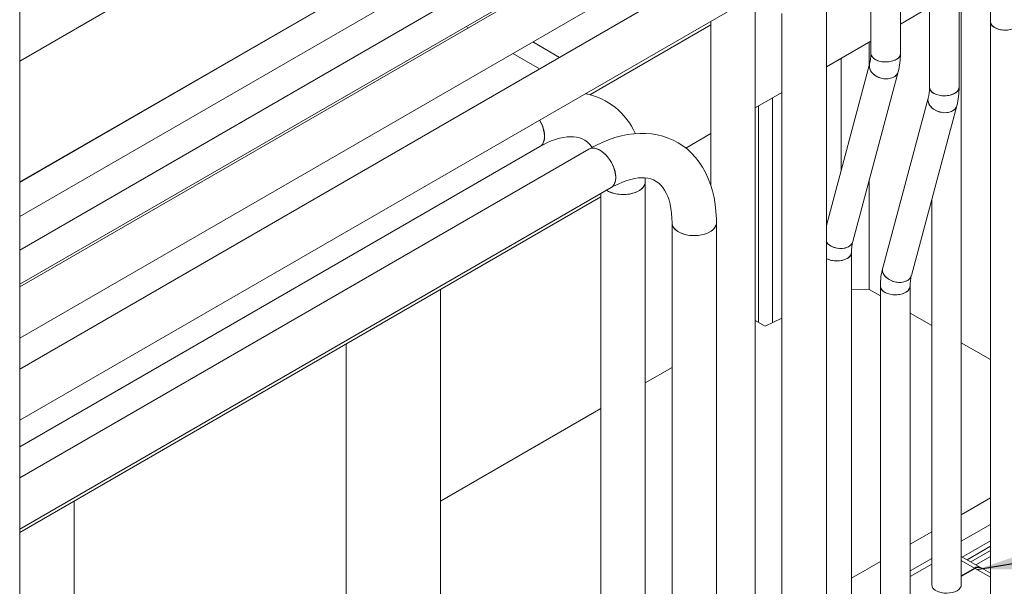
# Model space of a CAD drawing. Header units: millimetres. Extents: x 450 to 25135, y 150 to 17673.
# Tile 43 of 256: x 2695 to 4358, y 5273 to 6230. Entities that reach past the tile are written whole.
import ezdxf

# ---------------------------------------------------------------- set-up
doc = ezdxf.new("R2010")
doc.units = ezdxf.units.MM
doc.linetypes.add('SLD-Continua', pattern=[0])
doc.layers.add('COTAS', color=1, linetype='SLD-Continua')
doc.layers.add('OCULTA', color=8, linetype='SLD-Continua')
doc.styles.get("Standard").update_dxf_attribs({"font": 'ARIALN.TTF'})
doc.dimstyles.new('SLDDIMSTYLE0', dxfattribs={"dimtxt": 0.18, "dimasz": 105, "dimexe": 0, "dimexo": 0.0625, "dimgap": 0, "dimtad": 0, "dimtih": 1, "dimtoh": 1, "dimdec": 0, "dimrnd": 1e-09, "dimzin": 0, "dimdsep": 46, "dimtxsty": 'Standard', "dimsah": 1, "dimcen": 0.09, "dimadec": 0, "dimazin": 0, "dimtfac": 105, "dimtdec": 0, "dimtofl": 0, "dimtmove": 0, "dimatfit": 3, "dimfxl": 1, "dimfrac": 2, "dimtolj": 1, "dimtzin": 0, "dimarcsym": 0})

msp = doc.modelspace()

# ---------------------------------------------------------------- linework, layer by layer
at = {"color": 7, "linetype": 'SLD-Continua', "lineweight": 18, "ltscale": 30}
for p, q in [((3991.4, 6704), (2695.1, 5955.6)), ((2695.1, 5897.9), (4016.4, 6660.7)), ((4090.4, 6646.8), (2695.1, 5841.3)), ((2695.1, 5783.6), (4115.4, 6603.5)), ((4231.5, 6458.9), (4231.5, 6116.2)), ((4281.5, 6116.2), (4281.5, 6458.9)), ((3795.2, 6414.3), (2695.1, 5779.2)), ((4182.5, 6173.4), (4182.5, 6412.5)), ((4132.5, 6360.9), (4132.5, 6173.4)), ((2695.1, 5692.6), (3832.7, 6349.3)), ((3915.4, 6344.9), (2695.1, 5640.4)), ((2695.1, 5553.8), (3952.9, 6279.9)), ((4285.3, 5276.4), (4285.3, 6284.3)), ((3937.2, 5055.9), (3937.2, 6266.1)), ((3982.4, 6240.9), (3982.4, 4986.5)), ((4057.4, 4986.5), (4057.4, 6242.8)), ((3862.2, 6227.5), (3862.2, 5951)), ((4334.3, 6227.1), (4334.3, 5219.2)), ((4130.4, 6155.1), (4057.4, 5882.8)), ((4101.9, 5855.5), (4178.7, 6142.2)), ((4229.4, 6098), (4152.6, 5811.3)), ((4200.9, 5798.4), (4277.7, 6085.1)), ((2695.1, 5508.9), (3573.7, 6016.1)), ((3656.4, 6011.6), (2695.1, 5456.7)), ((3751.6, 5956.7), (3751.5, 5963.1)), ((3751.6, 4948.8), (3751.6, 5956.7)), ((2695.1, 5370.1), (3693.9, 5946.7)), ((3676.6, 5936.7), (3676.6, 4948.8)), ((4235.3, 5927), (4235.3, 5276.4)), ((3796.8, 5887.3), (3796.8, 4879.4)), ((3871.8, 4879.4), (3871.8, 5887.3)), ((4099.7, 5169.2), (4099.7, 5837.3)), ((4148.7, 5780.2), (4148.7, 5112.1)), ((4198.7, 5112.1), (4198.7, 5780.2))]:
    msp.add_line(p, q, dxfattribs=at)
at = {"color": 7, "linetype": 'SLD-Continua', "lineweight": 18, "ltscale": 30, "flags": 128}
for points in [[(3070.1, 7830.7), (2695.1, 7830.7), (2695.1, 7525.3), (2695.1, 7428.9), (2695.1, 7266.5), (2695.1, 7227.8), (2695.1, 7043), (2695.1, 6932.7), (2695.1, 6903.3), (2695.1, 6692.9), (2695.1, 6662.8), (2695.1, 6652.6), (2695.1, 6346.4), (2695.1, 6160.5), (2695.1, 5956.3), (2695.1, 5955.6), (2695.1, 5897.9), (2695.1, 5841.3), (2695.1, 5783.6), (2695.1, 5779.2), (2695.1, 5692.6), (2695.1, 5640.4), (2695.1, 5553.8), (2695.1, 5508.9), (2695.1, 5456.7), (2695.1, 5370.1), (2695.1, 5364.3), (2695.1, 5007), (2695.1, 4476.4), (2695.1, 4292.6), (2695.1, 3965.9), (2695.1, 3957.9), (2695.1, 3930.5), (2695.1, 3796.7), (2695.1, 3741.9), (2695.1, 3449.2), (2695.1, 3443.3), (2695.1, 3435.3), (2695.1, 3353.6), (2695.1, 3333.2), (2695.1, 3129.1), (2695.1, 3067.8), (2695.1, 2083.8), (2695.1, 2075.8), (2695.1, 2048.4), (2695.1, 1914.6), (2695.1, 1892), (2750.9, 1892), (2928, 1892), (3246.5, 1892), (3405.6, 1892), (3490.8, 1892), (3589.8, 1892), (3688.1, 1892), (3760.7, 1892), (3786.9, 1892), (3837.4, 1892), (3868.2, 1892), (3879.4, 1892), (4179.9, 1892), (4215.2, 1892), (4383.5, 1892), (4388.6, 1892), (4395.6, 1892), (4554.7, 1892), (5155.7, 1892), (5615.3, 1892), (5774.4, 1892), (6077.4, 1892), (6077.4, 3385.2), (6077.4, 3569), (6077.4, 4099.6), (6077.4, 5020.4), (6077.4, 5081.6), (6077.4, 5285.7), (6077.4, 5306.1), (6077.4, 5387.8), (6077.4, 5395.8), (6077.4, 5401.8), (6077.4, 5694.5), (6077.4, 5749.3), (6077.4, 5883), (6077.4, 5910.4), (6077.4, 5918.5), (6077.4, 6245.2), (6077.4, 6428.9), (6077.4, 6959.6), (6077.4, 7316.9), (6077.4, 7373.8), (6077.4, 7431.5), (6077.4, 7488.1), (6077.4, 7506.3), (6077.4, 7592.9), (6077.4, 7597.8), (6077.4, 7645.1), (6077.4, 7731.7), (6077.4, 7736.1), (6077.4, 7793.9), (6077.4, 7830.7), (6043.2, 7830.7), (5943.2, 7830.7), (5941.9, 7830.7), (5588.3, 7830.7), (5266.3, 7830.7), (4735.9, 7830.7), (4718.2, 7830.7), (4524.9, 7830.7), (4419.5, 7830.7), (4368.8, 7830.7), (4301.6, 7830.7), (3886.1, 7830.7), (3695.2, 7830.7), (3391.1, 7830.7), (3316.9, 7830.7), (3211.5, 7830.7), (3175.5, 7830.7), (3070.1, 7830.7)], [(4505.9, 6524.3), (4500.4, 6521.1), (4490.1, 6514.4), (4479.9, 6507.1), (4469.9, 6499.2), (4460, 6490.8), (4450.4, 6481.8), (4440.9, 6472.4), (4431.8, 6462.4), (4422.8, 6452.1), (4414.2, 6441.3), (4406, 6430.1), (4398, 6418.6), (4390.5, 6406.8), (4383.3, 6394.8), (4376.6, 6382.5), (4370.3, 6370), (4364.4, 6357.3), (4359, 6344.6), (4354.1, 6331.7), (4349.7, 6318.8), (4345.8, 6305.9), (4342.5, 6293), (4339.7, 6280.2), (4337.5, 6267.5), (4335.9, 6254.9), (4334.8, 6242.4), (4334.3, 6230.2), (4334.3, 6227.1)], [(4384.3, 6227.1), (4384, 6224.7), (4382.7, 6222.1), (4380.7, 6219.6), (4377.8, 6217.4), (4374.3, 6215.6), (4370.2, 6214.1), (4365.8, 6213.2), (4361.1, 6212.7), (4356.3, 6212.8), (4351.7, 6213.4), (4347.3, 6214.5), (4343.4, 6216), (4340, 6217.9), (4337.4, 6220.2), (4335.5, 6222.7), (4334.5, 6225.4), (4334.3, 6227.1)], [(4341.6, 6216.9), (4345.3, 6215.2), (4349.5, 6213.9), (4354, 6213), (4358.7, 6212.7), (4363.5, 6212.9), (4368.1, 6213.6), (4372.3, 6214.8), (4376.1, 6216.4), (4379.3, 6218.5), (4381.8, 6220.8), (4383.5, 6223.4), (4384.3, 6226.1), (4384.3, 6227.1)], [(4182.5, 6173.4), (4182.4, 6171.6), (4181.4, 6169), (4179.5, 6166.4), (4176.8, 6164.2), (4173.5, 6162.2), (4169.5, 6160.7), (4165.2, 6159.6), (4160.5, 6159), (4155.8, 6159), (4151.1, 6159.4), (4146.6, 6160.4), (4142.6, 6161.8), (4139, 6163.6), (4136.2, 6165.8), (4134.1, 6168.3), (4132.9, 6171), (4132.5, 6173.4)], [(4175.2, 6163.1), (4171.6, 6161.4), (4167.4, 6160.1), (4162.9, 6159.2), (4158.1, 6158.9), (4153.4, 6159.1), (4148.8, 6159.8), (4144.5, 6161), (4140.7, 6162.7), (4137.5, 6164.7), (4135.1, 6167), (4133.4, 6169.6), (4132.6, 6172.3), (4132.5, 6173.4)], [(4130.4, 6155.2), (4130.2, 6154.3), (4130, 6150.9), (4130.7, 6147.4), (4132.2, 6144), (4134.6, 6140.7), (4137.7, 6137.8), (4141.4, 6135.2), (4145.5, 6133.1), (4150, 6131.6), (4154.7, 6130.7), (4159.3, 6130.4), (4163.8, 6130.8), (4168, 6131.9), (4171.6, 6133.5)], [(4130.4, 6155.1), (4130, 6152.6), (4130.2, 6149.1), (4131.4, 6145.7), (4133.3, 6142.3), (4136.1, 6139.2), (4139.5, 6136.4), (4143.4, 6134.1), (4147.8, 6132.3), (4152.4, 6131), (4157, 6130.5), (4161.6, 6130.5), (4165.9, 6131.3), (4169.8, 6132.6), (4173.2, 6134.6), (4175.9, 6137), (4177.8, 6139.9), (4178.7, 6142.2)], [(4281.5, 6116.2), (4281.4, 6114.5), (4280.3, 6111.8), (4278.5, 6109.3), (4275.8, 6107), (4272.5, 6105.1), (4268.5, 6103.5), (4264.1, 6102.5), (4259.5, 6101.9), (4254.8, 6101.8), (4250.1, 6102.3), (4245.6, 6103.2), (4241.6, 6104.6), (4238, 6106.5), (4235.2, 6108.7), (4233.1, 6111.2), (4231.9, 6113.8), (4231.5, 6116.2)], [(4274.2, 6106), (4270.5, 6104.3), (4266.4, 6102.9), (4261.9, 6102.1), (4257.1, 6101.8), (4252.4, 6102), (4247.8, 6102.7), (4243.5, 6103.9), (4239.7, 6105.5), (4236.5, 6107.6), (4234, 6109.9), (4232.4, 6112.5), (4231.6, 6115.2), (4231.5, 6116.2)], [(4229.4, 6098), (4229, 6095.4), (4229.2, 6092), (4230.4, 6088.5), (4232.3, 6085.2), (4235.1, 6082.1), (4238.5, 6079.3), (4242.4, 6076.9), (4246.8, 6075.1), (4251.3, 6073.9), (4256, 6073.3), (4260.6, 6073.4), (4264.9, 6074.1), (4268.8, 6075.5), (4272.2, 6077.4), (4274.9, 6079.9), (4276.8, 6082.7), (4277.7, 6085.1)], [(4229.4, 6098), (4229.2, 6097.1), (4229, 6093.7), (4229.7, 6090.3), (4231.2, 6086.8), (4233.6, 6083.6), (4236.7, 6080.6), (4240.4, 6078), (4244.5, 6076), (4249, 6074.4), (4253.7, 6073.5), (4258.3, 6073.3), (4262.8, 6073.7), (4266.9, 6074.7), (4270.6, 6076.4)], [(3573, 6060.6), (3573.4, 6060), (3576.1, 6055), (3578.3, 6049.7), (3579.9, 6044.5), (3581, 6039.4), (3581.5, 6034.4), (3581.3, 6029.8), (3580.6, 6025.7), (3579.2, 6022.1), (3577.2, 6019.1), (3574.8, 6016.8), (3573.7, 6016.1)], [(3573, 6060.6), (3574.8, 6057.5), (3577.2, 6052.4), (3579.2, 6047.1), (3580.6, 6041.9), (3581.3, 6036.9), (3581.5, 6032.1), (3581, 6027.7), (3579.9, 6023.8), (3578.3, 6020.5), (3576.1, 6017.8), (3573.7, 6016.1)], [(3871.8, 5887.3), (3871.7, 5894), (3871, 5906.3), (3869.7, 5918.3), (3867.8, 5930), (3865.1, 5941.2), (3861.9, 5952.1), (3858, 5962.4), (3853.4, 5972.1), (3848.3, 5981.3), (3842.6, 5989.8), (3836.4, 5997.7), (3829.7, 6004.9), (3822.6, 6011.5), (3815, 6017.3), (3807.1, 6022.4), (3798.7, 6026.8), (3790.1, 6030.5), (3781.1, 6033.5), (3771.8, 6035.8), (3762.3, 6037.4), (3752.5, 6038.2), (3742.5, 6038.3), (3732.2, 6037.6), (3721.8, 6036.2), (3711.2, 6034), (3700.4, 6031.1), (3689.6, 6027.4), (3678.7, 6023), (3667.8, 6017.8), (3656.4, 6011.6)], [(3573.7, 6016.1), (3577.8, 6018.4), (3585.4, 6022.2), (3592.8, 6025.5), (3600, 6028.1), (3606.8, 6030.1), (3613.3, 6031.5), (3619.4, 6032.4), (3625.2, 6032.7), (3630.6, 6032.6), (3635.7, 6031.9), (3640.5, 6030.8), (3645.1, 6029.1), (3649.6, 6026.7), (3654, 6023.5), (3657.6, 6020.2), (3660.8, 6016.4), (3662, 6014.7)], [(3656.4, 6011.6), (3659.1, 6012.8), (3662.5, 6013.4), (3666.2, 6013.2), (3670.1, 6012.1), (3674.2, 6010.4), (3678.2, 6007.8), (3682.2, 6004.6), (3686, 6000.8), (3689.6, 5996.5), (3692.8, 5991.8), (3695.6, 5986.8), (3698, 5981.7), (3699.8, 5976.4), (3701, 5971.2), (3701.6, 5966.2), (3701.6, 5961.6), (3701, 5957.3), (3699.8, 5953.5), (3698, 5950.4), (3695.6, 5947.9), (3693.9, 5946.7)], [(3656.4, 6011.6), (3657.5, 6012.2), (3660.8, 6013.2), (3664.3, 6013.4), (3668.2, 6012.8), (3672.2, 6011.3), (3676.2, 6009.2), (3680.2, 6006.3), (3684.2, 6002.8), (3687.9, 5998.8), (3691.3, 5994.2), (3694.3, 5989.4), (3696.9, 5984.3), (3699, 5979), (3700.5, 5973.8), (3701.4, 5968.7), (3701.7, 5963.9)], [(3686.2, 5942.2), (3689.7, 5940.3), (3694.3, 5938.3), (3699.4, 5936.8), (3704.8, 5935.7), (3710.5, 5935.1), (3716.2, 5935.1), (3721.9, 5935.5), (3727.4, 5936.5), (3732.6, 5937.9), (3737.4, 5939.7), (3741.6, 5942), (3745.2, 5944.6), (3748, 5947.5), (3750, 5950.6), (3751.2, 5953.8), (3751.6, 5956.7)], [(3686.2, 5942.2), (3687.6, 5941.4), (3691.9, 5939.2), (3696.8, 5937.5), (3702.1, 5936.2), (3707.6, 5935.4), (3713.4, 5935), (3719.1, 5935.2), (3724.7, 5935.9), (3730.1, 5937.1), (3735.1, 5938.7), (3739.6, 5940.8), (3743.5, 5943.2), (3746.7, 5946), (3749.1, 5949), (3750.8, 5952.2), (3751.5, 5955.4), (3751.6, 5956.7)], [(3701.7, 5963.9), (3701.4, 5959.4), (3700.5, 5955.3), (3699, 5951.9), (3696.9, 5949), (3694.3, 5946.9), (3693.9, 5946.7)], [(3693.9, 5946.7), (3698, 5949), (3705.6, 5952.8), (3713, 5956.1), (3720.2, 5958.7), (3727, 5960.7), (3733.5, 5962.1), (3739.6, 5963), (3745.4, 5963.3), (3750.8, 5963.2), (3755.9, 5962.5), (3760.7, 5961.4), (3765.3, 5959.7), (3769.8, 5957.3), (3774.2, 5954.1), (3777.8, 5950.8), (3781.1, 5947), (3784, 5942.7), (3786.9, 5937.5), (3789.4, 5931.8), (3791.7, 5925.5), (3793.5, 5918.6), (3794.9, 5911.3), (3796, 5903.4), (3796.6, 5895), (3796.8, 5887.3)], [(3796.8, 5887.3), (3796.9, 5886), (3797.6, 5882.8), (3799.2, 5879.6), (3801.7, 5876.6), (3804.9, 5873.8), (3808.8, 5871.4), (3813.3, 5869.4), (3818.3, 5867.7), (3823.7, 5866.5), (3829.3, 5865.8), (3835, 5865.6), (3840.7, 5866), (3846.3, 5866.8), (3851.6, 5868.1), (3856.4, 5869.8), (3860.8, 5872)], [(3796.8, 5887.3), (3797.1, 5884.4), (3798.3, 5881.2), (3800.4, 5878.1), (3803.2, 5875.2), (3806.8, 5872.6), (3811, 5870.3), (3815.7, 5868.5), (3820.9, 5867.1), (3826.4, 5866.1), (3832.1, 5865.7), (3837.9, 5865.7), (3843.5, 5866.3), (3849, 5867.4), (3854.1, 5868.9), (3858.7, 5870.9), (3862.8, 5873.2), (3866.2, 5875.9), (3868.8, 5878.8), (3870.6, 5882), (3871.6, 5885.2), (3871.8, 5887.3)], [(3860.8, 5872), (3864.5, 5874.5), (3867.6, 5877.3), (3869.8, 5880.4), (3871.2, 5883.6), (3871.8, 5886.9), (3871.8, 5887.3)], [(4101.9, 5855.6), (4101, 5853.2), (4099.1, 5850.3), (4096.4, 5847.9), (4093, 5845.9), (4089.1, 5844.6), (4084.8, 5843.9), (4080.2, 5843.8), (4075.5, 5844.4), (4070.9, 5845.6), (4066.6, 5847.4), (4062.7, 5849.7), (4059.2, 5852.5), (4057.4, 5854.5)], [(4057.4, 5826.9), (4059.7, 5825.8), (4063.8, 5824.3), (4068.2, 5823.4), (4072.9, 5822.9), (4077.7, 5823), (4082.3, 5823.6), (4086.7, 5824.6), (4090.6, 5826.2), (4094, 5828.1), (4096.6, 5830.4), (4098.5, 5832.9), (4099.5, 5835.6), (4099.7, 5837.3)], [(4152.6, 5811.3), (4152.2, 5808.8), (4152.4, 5805.3), (4153.5, 5801.8), (4155.5, 5798.5), (4158.2, 5795.4), (4161.6, 5792.6), (4165.6, 5790.2), (4169.9, 5788.4), (4174.5, 5787.2), (4179.2, 5786.6), (4183.8, 5786.7), (4188.1, 5787.4), (4192, 5788.8), (4195.4, 5790.7), (4198.1, 5793.2), (4200, 5796.1), (4200.9, 5798.3)], [(4193.8, 5789.7), (4190.1, 5788), (4186, 5787), (4181.5, 5786.6), (4176.9, 5786.8), (4172.2, 5787.7), (4167.7, 5789.3), (4163.6, 5791.4), (4159.9, 5793.9), (4156.8, 5796.9), (4154.4, 5800.1), (4152.9, 5803.6), (4152.2, 5807), (4152.4, 5810.4), (4152.6, 5811.3)], [(4148.7, 5780.2), (4149, 5777.8), (4150.3, 5775.1), (4152.4, 5772.7), (4155.2, 5770.5), (4158.7, 5768.6), (4162.8, 5767.2), (4167.2, 5766.2), (4171.9, 5765.8), (4176.7, 5765.8), (4181.3, 5766.4), (4185.7, 5767.5), (4189.6, 5769), (4193, 5771), (4195.6, 5773.2), (4197.5, 5775.8), (4198.5, 5778.4), (4198.7, 5780.2)], [(4191.4, 5770), (4187.7, 5768.2), (4183.5, 5766.9), (4179, 5766.1), (4174.3, 5765.7), (4169.6, 5765.9), (4165, 5766.6), (4160.7, 5767.8), (4156.9, 5769.5), (4153.7, 5771.5), (4151.2, 5773.9), (4149.6, 5776.4), (4148.8, 5779.1), (4148.7, 5780.2)]]:
    msp.add_lwpolyline(points, dxfattribs=at)
at = {"color": 7, "linetype": 'SLD-Continua', "lineweight": 18, "ltscale": 900}
for centre, radius, start, end in [((4346.7, 6228.2), 12.4, 185.1903, 246.1282), ((4061.3, 6172.6), 71.3, 345.8451, 0.6259), ((4170.2, 6174.5), 12.4, 293.8687, 354.8106), ((4062.7, 6172.4), 119.8, 345.402, 0.4566), ((4165, 6146.2), 14.3, 297.7368, 343.8802), ((3627.9, 5990.6), 117, 23.782, 78.8194), ((4160.3, 6115.4), 71.3, 345.8451, 0.6259), ((4269.2, 6117.3), 12.4, 293.8687, 354.8106), ((4161.7, 6115.2), 119.8, 345.4019, 0.4566), ((4264, 6089), 14.3, 297.738, 343.879), ((4081.1, 5875.1), 31.4, 221.0019, 295.8843), ((4088.1, 5859.5), 14.3, 297.7428, 343.847), ((4171, 5838.1), 71.3, 165.8419, 180.6273), ((4087.7, 5838.2), 12.1, 292.9363, 355.7188), ((4074.7, 5861), 38.2, 243.1106, 297.5873), ((4268.5, 5781.1), 119.8, 165.4019, 180.4566), ((4187.1, 5802.3), 14.3, 297.7356, 343.8565), ((4270, 5780.9), 71.3, 165.8451, 180.6259), ((4186.4, 5781.3), 12.4, 293.8773, 354.612)]:
    msp.add_arc(centre, radius, start, end, dxfattribs=at)
at = {"layer": 'COTAS', "linetype": 'SLD-Continua', "lineweight": 18, "ltscale": 30}
for p, q in [((4334.3, 5422.7), (4285.3, 5394.4)), ((4334.3, 5377.8), (4285.3, 5349.5)), ((4235.3, 5365.5), (4198.7, 5344.4)), ((4334.3, 5350.2), (4287, 5322.8)), ((4334.3, 5341), (4294.9, 5318.3)), ((4317.5, 5305.2), (4285.3, 5323.8)), ((4334.3, 5333.9), (4301.1, 5314.7)), ((4334.3, 5323.7), (4309.9, 5309.6)), ((4148.7, 5315.5), (4099.7, 5287.2)), ((4235.3, 5320.6), (4198.7, 5299.5)), ((4235.3, 5310.9), (4198.7, 5289.8)), ((4285.3, 5317), (4307.5, 5304.2)), ((4334.3, 5295.5), (4318.6, 5304.6)), ((4285.3, 5291.4), (4307.5, 5304.2)), ((4308.6, 5303.6), (4285.3, 5290.2)), ((4334.3, 5288.7), (4308.6, 5303.6)), ((4334.3, 5296.1), (4333.8, 5295.8))]:
    msp.add_line(p, q, dxfattribs=at)
at = {"layer": 'COTAS', "linetype": 'SLD-Continua', "lineweight": 18, "ltscale": 30, "flags": 128}
msp.add_lwpolyline([(4285.3, 5276.4), (4285.3, 5276.1), (4284.8, 5273.4), (4283.3, 5270.7), (4281.1, 5268.3), (4278, 5266.1), (4274.3, 5264.4), (4270.1, 5263.1), (4265.5, 5262.2), (4260.7, 5261.9), (4255.9, 5262.1), (4251.3, 5262.9), (4247, 5264.1), (4243.2, 5265.8)], dxfattribs=at)
at = {"layer": 'COTAS', "linetype": 'SLD-Continua', "lineweight": 18, "ltscale": 900}
for centre, radius, start, end in [((4313.3, 5296.8), 9.4, 59.4878, 127.6916), ((4314.4, 5295.4), 10.1, 65.692, 125.6189), ((4247.5, 5277.4), 12.2, 185.126, 243.8723)]:
    msp.add_arc(centre, radius, start, end, dxfattribs=at)
at = {"layer": 'OCULTA', "linetype": 'SLD-Continua', "lineweight": 18, "ltscale": 30}
for p, q in [((3653.1, 6713.5), (2695.1, 6160.5)), ((3653.1, 6713.5), (2695.1, 6160.5)), ((3653.1, 6713.5), (2695.1, 6160.5)), ((3908.5, 6656.8), (2695.1, 5956.3)), ((3908.5, 6656.8), (2695.1, 5956.3)), ((3908.5, 6656.8), (2695.1, 5956.3)), ((4231.5, 6251.3), (4182.5, 6223)), ((4231.5, 6251.3), (4182.5, 6223)), ((4231.5, 6251.3), (4182.5, 6223)), ((3452.9, 6216.7), (3449.1, 6218.9)), ((3452.9, 6216.7), (3449.1, 6218.9)), ((3452.9, 6216.7), (3449.1, 6218.9)), ((3657.7, 6103.7), (3862.2, 6221.8)), ((3657.7, 6103.7), (3862.2, 6221.8)), ((3657.7, 6103.7), (3862.2, 6221.8)), ((3862.2, 6221.8), (3657.7, 6103.7)), ((3862.2, 6221.8), (3657.7, 6103.7)), ((3862.2, 6221.8), (3657.7, 6103.7)), ((3606.7, 6166.7), (3561.5, 6192.8)), ((3606.7, 6166.7), (3561.5, 6192.8)), ((3606.7, 6166.7), (3561.5, 6192.8)), ((4132.5, 6194.2), (4057.4, 6150.8)), ((4132.5, 6194.2), (4057.4, 6150.8)), ((4132.5, 6194.2), (4057.4, 6150.8)), ((4129.9, 6153.4), (4129.9, 6192.6)), ((4129.9, 6153.4), (4129.9, 6192.6)), ((4129.9, 6153.4), (4129.9, 6192.6)), ((3573.1, 6147.3), (3527.9, 6173.4)), ((3573.1, 6147.3), (3527.9, 6173.4)), ((3573.1, 6147.3), (3527.9, 6173.4)), ((4082.5, 5976.3), (4082.5, 6165.2)), ((4082.5, 5976.3), (4082.5, 6165.2)), ((4082.5, 5976.3), (4082.5, 6165.2)), ((3653.1, 6106.8), (3653.1, 6104.9)), ((3653.1, 6106.8), (3653.1, 6104.9)), ((3653.1, 6106.8), (3653.1, 6104.9)), ((3982.4, 6107.5), (3937.2, 6081.4)), ((3982.4, 6107.5), (3937.2, 6081.4)), ((3982.4, 6107.5), (3937.2, 6081.4)), ((3966.6, 5718.8), (3966.6, 6098.4)), ((3966.6, 5718.8), (3966.6, 6098.4)), ((3966.6, 5718.8), (3966.6, 6098.4)), ((3942.9, 5719.3), (3942.9, 6084.7)), ((3942.9, 5719.3), (3942.9, 6084.7)), ((3942.9, 5719.3), (3942.9, 6084.7)), ((3862.2, 6038.1), (3819.8, 6013.6)), ((3862.2, 6038.1), (3819.8, 6013.6)), ((3862.2, 6038.1), (3819.8, 6013.6)), ((4129.9, 5774.6), (4129.9, 5960.2)), ((4129.9, 5774.6), (4129.9, 5960.2)), ((4129.9, 5774.6), (4129.9, 5960.2)), ((3676.6, 5930.9), (2695.1, 5364.3)), ((3676.6, 5930.9), (2695.1, 5364.3)), ((3676.6, 5930.9), (2695.1, 5364.3)), ((3405.6, 5774.5), (3246.5, 5682.7)), ((3405.6, 5774.5), (3246.5, 5682.7)), ((3405.6, 5774.5), (3246.5, 5682.7)), ((3405.6, 4886.5), (3405.6, 5774.5)), ((3405.6, 4886.5), (3405.6, 5774.5)), ((3405.6, 4886.5), (3405.6, 5774.5)), ((4129.9, 5774.6), (4099.7, 5775.3)), ((4129.9, 5774.6), (4099.7, 5775.3)), ((4129.9, 5774.6), (4099.7, 5775.3)), ((4129.9, 5774.6), (4148.7, 5763.8)), ((4129.9, 5774.6), (4148.7, 5763.8)), ((4129.9, 5774.6), (4148.7, 5763.8)), ((3937.2, 5722.6), (3954.3, 5712.7)), ((3937.2, 5722.6), (3954.3, 5712.7)), ((3937.2, 5722.6), (3954.3, 5712.7)), ((3954.3, 5712.7), (3982.4, 5726.5)), ((3954.3, 5712.7), (3982.4, 5726.5)), ((3954.3, 5712.7), (3982.4, 5726.5)), ((4198.7, 5734.9), (4235.3, 5713.8)), ((4198.7, 5734.9), (4235.3, 5713.8)), ((4198.7, 5734.9), (4235.3, 5713.8)), ((3246.5, 3753.6), (3246.5, 5682.7)), ((3246.5, 3753.6), (3246.5, 5682.7)), ((3246.5, 3753.6), (3246.5, 5682.7)), ((4285.3, 5684.9), (4334.3, 5656.6)), ((4285.3, 5684.9), (4334.3, 5656.6)), ((4285.3, 5684.9), (4334.3, 5656.6)), ((3796.8, 5643), (3751.6, 5616.9)), ((3796.8, 5643), (3751.6, 5616.9)), ((3796.8, 5643), (3751.6, 5616.9)), ((3676.6, 5573.6), (3405.6, 5417.2)), ((3676.6, 5573.6), (3405.6, 5417.2)), ((3676.6, 5573.6), (3405.6, 5417.2)), ((4334.3, 5422.7), (4285.3, 5394.4)), ((4334.3, 5422.7), (4285.3, 5394.4)), ((4334.3, 5422.7), (4285.3, 5394.4)), ((2786.9, 5060), (2786.9, 5417.3)), ((2786.9, 5060), (2786.9, 5417.3)), ((2786.9, 5060), (2786.9, 5417.3)), ((4235.3, 5365.5), (4198.7, 5344.4)), ((4235.3, 5365.5), (4198.7, 5344.4)), ((4235.3, 5365.5), (4198.7, 5344.4)), ((4148.7, 5315.5), (4099.7, 5287.2)), ((4148.7, 5315.5), (4099.7, 5287.2)), ((4148.7, 5315.5), (4099.7, 5287.2))]:
    msp.add_line(p, q, dxfattribs=at)

# ---------------------------------------------------------------- leaders
at = {"layer": 'COTAS', "ltscale": 30}
for points in [[(4127.4, 5193.9), (6318.6, 5630.9)], [(4311.5, 5301.9), (6318.6, 5630.9)]]:
    msp.add_leader(points, dimstyle='SLDDIMSTYLE0', dxfattribs=at)

doc.saveas('drawing.dxf')
